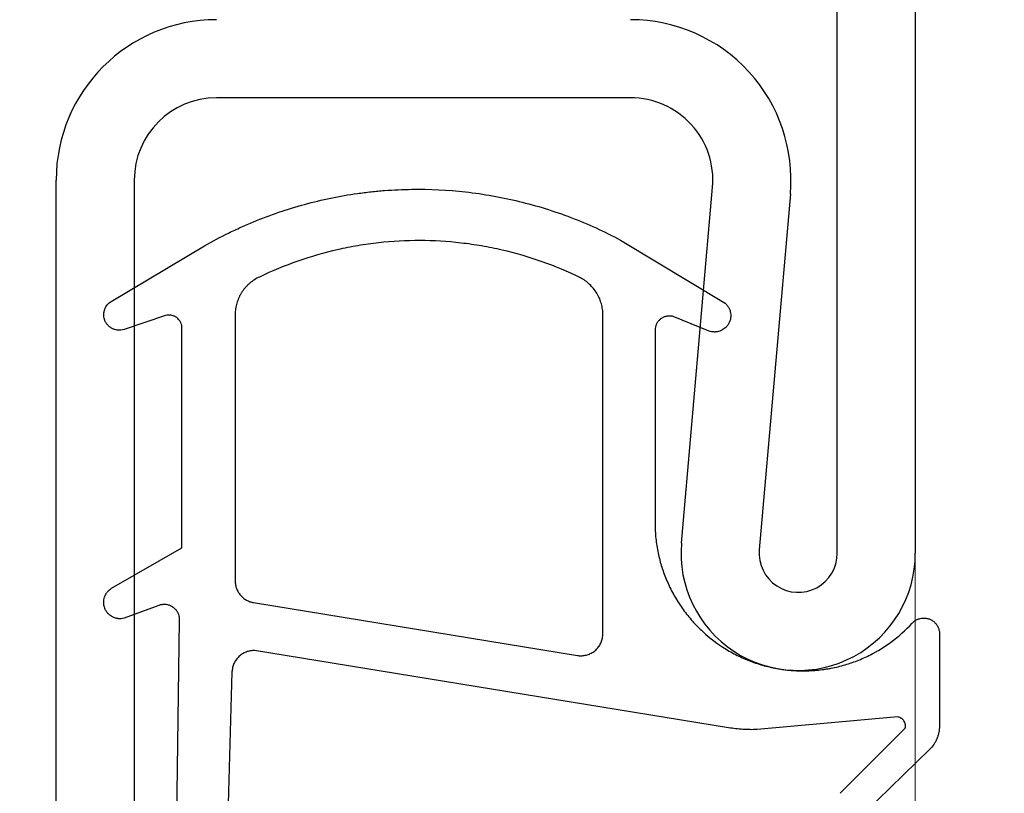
# Model space of a CAD drawing. Header units: millimetres. Extents: x -8500 to 4200, y 0 to 5940.
# Tile 241 of 256: x 349 to 368, y 1734 to 1748. Entities that reach past the tile are written whole.
import ezdxf

# ---------------------------------------------------------------- set-up
doc = ezdxf.new("R2010")
doc.units = ezdxf.units.MM
doc.layers.get('Defpoints').update_dxf_attribs({"color": 250})
doc.layers.add('1', color=250, linetype='Continuous')
doc.layers.add('153', color=250, linetype='Continuous')
doc.styles.add('Times New Roman', font='times.ttf')
doc.dimstyles.get("Standard").update_dxf_attribs({"dimtxt": 0.18, "dimasz": 0.18, "dimexe": 0.18, "dimexo": 0.0625, "dimgap": 0.09, "dimtad": 0, "dimtih": 1, "dimtoh": 1, "dimdec": 4, "dimzin": 0, "dimdsep": 46, "dimtxsty": 'Standard', "dimcen": 0.09, "dimadec": 0, "dimazin": 0, "dimtfac": 1, "dimtdec": 4, "dimtofl": 0, "dimtmove": 0, "dimatfit": 3, "dimfxl": 1, "dimtolj": 1, "dimtzin": 0, "dimarcsym": 0})

# ---------------------------------------------------------------- blocks, each defined once
blk = doc.blocks.new('_U5')
at = {"layer": '1', "linetype": 'Continuous', "lineweight": 13, "transparency": 16777216}
for p, q in [((365.864, 1743.504), (365.864, 1477.427)), ((1264.896, 1656.541), (1264.896, 1477.427))]:
    blk.add_line(p, q, dxfattribs=at)
at = {"layer": '1', "color": 0, "linetype": 'Continuous', "lineweight": 13, "transparency": 16777216}
blk.add_line((415.864, 1502.427), (1214.896, 1502.427), dxfattribs=at)
at = {"layer": '1', "color": 0, "linetype": 'Continuous', "lineweight": 70, "transparency": 16777216}
for points in [[(415.864, 1510.761), (415.864, 1494.094), (365.864, 1502.427)], [(1214.896, 1510.761), (1214.896, 1494.094), (1264.896, 1502.427)]]:
    blk.add_solid(points, dxfattribs=at)
at = {"layer": 'Defpoints', "color": 0, "linetype": 'Continuous', "lineweight": 70, "transparency": 16777216}
for p in [(365.864, 1755.504), (1264.896, 1668.541), (1264.896, 1502.427)]:
    blk.add_point(p, dxfattribs=at)
at = {"layer": '1', "linetype": 'Continuous', "lineweight": -3, "transparency": 16777216, "insert": (779.781, 1564.331), "char_height": 40, "attachment_point": 1, "style": 'Times New Roman'}
blk.add_mtext('\\A1;Od', dxfattribs=at)

msp = doc.modelspace()

# ---------------------------------------------------------------- hatches: boundary and pattern name
at = {"layer": '153', "linetype": 'Continuous', "lineweight": -3}
h = msp.add_hatch(dxfattribs=at)
h.set_pattern_fill('ANSI31', color=256, scale=30, angle=89.954, style=0)
edge = h.paths.add_edge_path(flags=0)
edge.add_line((297.364, 1716.909), (297.364, 1704.989))
edge.add_arc((298.944, 1704.989), 1.58, 180, 270)
edge.add_line((298.944, 1703.409), (347.784, 1703.409))
edge.add_arc((347.784, 1704.989), 1.58, 270, 360)
edge.add_line((349.364, 1704.989), (349.364, 1745.329))
edge.add_arc((352.444, 1745.329), 3.08, 90, 180, ccw=False)
edge.add_line((352.444, 1748.409), (360.396, 1748.409))
edge.add_arc((360.396, 1745.329), 3.08, -5, 90, ccw=False)
edge.add_line((363.465, 1745.061), (362.867, 1738.225))
edge.add_arc((363.614, 1738.159), 0.75, 175, 360)
edge.add_line((364.364, 1738.159), (364.364, 1777.829))
edge.add_arc((362.784, 1777.829), 1.58, 360, 450)
edge.add_line((362.784, 1779.409), (352.444, 1779.409))
edge.add_arc((352.444, 1782.489), 3.08, 180, 270, ccw=False)
edge.add_line((349.364, 1782.489), (349.364, 1807.829))
edge.add_arc((347.784, 1807.829), 1.58, 0, 90)
edge.add_line((347.784, 1809.409), (326.944, 1809.409))
edge.add_arc((326.944, 1807.829), 1.58, 90, 180)
edge.add_line((325.364, 1807.829), (325.364, 1800.909))
edge.add_line((325.364, 1800.909), (323.864, 1800.909))
edge.add_line((323.864, 1800.909), (323.864, 1807.829))
edge.add_arc((326.944, 1807.829), 3.08, 90, 180, ccw=False)
edge.add_line((326.944, 1810.909), (347.784, 1810.909))
edge.add_arc((347.784, 1807.829), 3.08, 0, 90, ccw=False)
edge.add_line((350.864, 1807.829), (350.864, 1782.489))
edge.add_arc((352.444, 1782.489), 1.58, 180, 270)
edge.add_line((352.444, 1780.909), (362.784, 1780.909))
edge.add_arc((362.784, 1777.829), 3.08, 0, 90, ccw=False)
edge.add_line((365.864, 1777.829), (365.864, 1738.159))
edge.add_arc((363.614, 1738.159), 2.25, 175, 360, ccw=False)
edge.add_line((361.372, 1738.355), (361.97, 1745.192))
edge.add_arc((360.396, 1745.329), 1.58, 355, 450)
edge.add_line((360.396, 1746.909), (352.444, 1746.909))
edge.add_arc((352.444, 1745.329), 1.58, 90, 180)
edge.add_line((350.864, 1745.329), (350.864, 1704.989))
edge.add_arc((347.784, 1704.989), 3.08, 270, 360, ccw=False)
edge.add_line((347.784, 1701.909), (298.944, 1701.909))
edge.add_arc((298.944, 1704.989), 3.08, 180, 270, ccw=False)
edge.add_line((295.864, 1704.989), (295.864, 1716.909))
edge.add_line((295.864, 1716.909), (297.364, 1716.909))
h = msp.add_hatch(dxfattribs=at)
h.set_pattern_fill('ANSI31', color=256, scale=30, angle=59.97, style=0)
edge = h.paths.add_edge_path(flags=0)
edge.add_line((297.364, 1716.909), (297.364, 1704.989))
edge.add_arc((298.944, 1704.989), 1.58, 180, 270)
edge.add_line((298.944, 1703.409), (347.784, 1703.409))
edge.add_arc((347.784, 1704.989), 1.58, 270, 360)
edge.add_line((349.364, 1704.989), (349.364, 1745.329))
edge.add_arc((352.444, 1745.329), 3.08, 90, 180, ccw=False)
edge.add_line((352.444, 1748.409), (360.396, 1748.409))
edge.add_arc((360.396, 1745.329), 3.08, -5, 90, ccw=False)
edge.add_line((363.465, 1745.061), (362.867, 1738.225))
edge.add_arc((363.614, 1738.159), 0.75, 175, 360)
edge.add_line((364.364, 1738.159), (364.364, 1777.829))
edge.add_arc((362.784, 1777.829), 1.58, 360, 450)
edge.add_line((362.784, 1779.409), (352.444, 1779.409))
edge.add_arc((352.444, 1782.489), 3.08, 180, 270, ccw=False)
edge.add_line((349.364, 1782.489), (349.364, 1807.829))
edge.add_arc((347.784, 1807.829), 1.58, 0, 90)
edge.add_line((347.784, 1809.409), (326.944, 1809.409))
edge.add_arc((326.944, 1807.829), 1.58, 90, 180)
edge.add_line((325.364, 1807.829), (325.364, 1800.909))
edge.add_line((325.364, 1800.909), (323.864, 1800.909))
edge.add_line((323.864, 1800.909), (323.864, 1807.829))
edge.add_arc((326.944, 1807.829), 3.08, 90, 180, ccw=False)
edge.add_line((326.944, 1810.909), (347.784, 1810.909))
edge.add_arc((347.784, 1807.829), 3.08, 0, 90, ccw=False)
edge.add_line((350.864, 1807.829), (350.864, 1782.489))
edge.add_arc((352.444, 1782.489), 1.58, 180, 270)
edge.add_line((352.444, 1780.909), (362.784, 1780.909))
edge.add_arc((362.784, 1777.829), 3.08, 0, 90, ccw=False)
edge.add_line((365.864, 1777.829), (365.864, 1738.159))
edge.add_arc((363.614, 1738.159), 2.25, 175, 360, ccw=False)
edge.add_line((361.372, 1738.355), (361.97, 1745.192))
edge.add_arc((360.396, 1745.329), 1.58, 355, 450)
edge.add_line((360.396, 1746.909), (352.444, 1746.909))
edge.add_arc((352.444, 1745.329), 1.58, 90, 180)
edge.add_line((350.864, 1745.329), (350.864, 1704.989))
edge.add_arc((347.784, 1704.989), 3.08, 270, 360, ccw=False)
edge.add_line((347.784, 1701.909), (298.944, 1701.909))
edge.add_arc((298.944, 1704.989), 3.08, 180, 270, ccw=False)
edge.add_line((295.864, 1704.989), (295.864, 1716.909))
edge.add_line((295.864, 1716.909), (297.364, 1716.909))
h = msp.add_hatch(dxfattribs=at)
h.set_pattern_fill('ANSI31', color=256, scale=30, angle=-29.985, style=0)
edge = h.paths.add_edge_path(flags=0)
edge.add_line((297.364, 1716.909), (297.364, 1704.989))
edge.add_arc((298.944, 1704.989), 1.58, 180, 270)
edge.add_line((298.944, 1703.409), (347.784, 1703.409))
edge.add_arc((347.784, 1704.989), 1.58, 270, 360)
edge.add_line((349.364, 1704.989), (349.364, 1745.329))
edge.add_arc((352.444, 1745.329), 3.08, 90, 180, ccw=False)
edge.add_line((352.444, 1748.409), (360.396, 1748.409))
edge.add_arc((360.396, 1745.329), 3.08, -5, 90, ccw=False)
edge.add_line((363.465, 1745.061), (362.867, 1738.225))
edge.add_arc((363.614, 1738.159), 0.75, 175, 360)
edge.add_line((364.364, 1738.159), (364.364, 1777.829))
edge.add_arc((362.784, 1777.829), 1.58, 360, 450)
edge.add_line((362.784, 1779.409), (352.444, 1779.409))
edge.add_arc((352.444, 1782.489), 3.08, 180, 270, ccw=False)
edge.add_line((349.364, 1782.489), (349.364, 1807.829))
edge.add_arc((347.784, 1807.829), 1.58, 0, 90)
edge.add_line((347.784, 1809.409), (326.944, 1809.409))
edge.add_arc((326.944, 1807.829), 1.58, 90, 180)
edge.add_line((325.364, 1807.829), (325.364, 1800.909))
edge.add_line((325.364, 1800.909), (323.864, 1800.909))
edge.add_line((323.864, 1800.909), (323.864, 1807.829))
edge.add_arc((326.944, 1807.829), 3.08, 90, 180, ccw=False)
edge.add_line((326.944, 1810.909), (347.784, 1810.909))
edge.add_arc((347.784, 1807.829), 3.08, 0, 90, ccw=False)
edge.add_line((350.864, 1807.829), (350.864, 1782.489))
edge.add_arc((352.444, 1782.489), 1.58, 180, 270)
edge.add_line((352.444, 1780.909), (362.784, 1780.909))
edge.add_arc((362.784, 1777.829), 3.08, 0, 90, ccw=False)
edge.add_line((365.864, 1777.829), (365.864, 1738.159))
edge.add_arc((363.614, 1738.159), 2.25, 175, 360, ccw=False)
edge.add_line((361.372, 1738.355), (361.97, 1745.192))
edge.add_arc((360.396, 1745.329), 1.58, 355, 450)
edge.add_line((360.396, 1746.909), (352.444, 1746.909))
edge.add_arc((352.444, 1745.329), 1.58, 90, 180)
edge.add_line((350.864, 1745.329), (350.864, 1704.989))
edge.add_arc((347.784, 1704.989), 3.08, 270, 360, ccw=False)
edge.add_line((347.784, 1701.909), (298.944, 1701.909))
edge.add_arc((298.944, 1704.989), 3.08, 180, 270, ccw=False)
edge.add_line((295.864, 1704.989), (295.864, 1716.909))
edge.add_line((295.864, 1716.909), (297.364, 1716.909))

# ---------------------------------------------------------------- linework, layer by layer
for p, q in [((364.364, 1738.159), (364.364, 1777.829)), ((364.364, 1738.159), (364.364, 1777.829)), ((364.364, 1738.159), (364.364, 1777.829)), ((364.364, 1738.159), (364.364, 1777.829)), ((365.864, 1777.829), (365.864, 1738.159)), ((365.864, 1777.829), (365.864, 1738.159)), ((365.864, 1777.829), (365.864, 1738.159)), ((365.864, 1777.829), (365.864, 1738.159)), ((360.396, 1746.909), (352.444, 1746.909)), ((360.396, 1746.909), (352.444, 1746.909)), ((360.396, 1746.909), (352.444, 1746.909)), ((360.396, 1746.909), (352.444, 1746.909)), ((349.364, 1704.989), (349.364, 1745.329)), ((349.364, 1704.989), (349.364, 1745.329)), ((349.364, 1704.989), (349.364, 1745.329)), ((349.364, 1704.989), (349.364, 1745.329)), ((350.864, 1745.329), (350.864, 1704.989)), ((350.864, 1745.329), (350.864, 1704.989)), ((350.864, 1745.329), (350.864, 1704.989)), ((350.864, 1745.329), (350.864, 1704.989)), ((361.372, 1738.355), (361.97, 1745.192)), ((361.372, 1738.355), (361.97, 1745.192)), ((361.372, 1738.355), (361.97, 1745.192)), ((361.372, 1738.355), (361.97, 1745.192)), ((363.465, 1745.061), (362.867, 1738.225)), ((363.465, 1745.061), (362.867, 1738.225)), ((363.465, 1745.061), (362.867, 1738.225)), ((363.465, 1745.061), (362.867, 1738.225)), ((360.201, 1744.176), (362.214, 1742.961)), ((360.201, 1744.176), (362.214, 1742.961)), ((350.419, 1742.997), (352.212, 1744.065)), ((350.419, 1742.997), (352.212, 1744.065)), ((351.464, 1742.726), (350.667, 1742.458)), ((351.464, 1742.726), (350.667, 1742.458)), ((352.802, 1742.776), (352.802, 1737.628)), ((352.802, 1742.776), (352.802, 1737.628)), ((359.864, 1736.613), (359.864, 1742.737)), ((359.864, 1736.613), (359.864, 1742.737)), ((361.904, 1742.426), (361.215, 1742.707)), ((361.904, 1742.426), (361.215, 1742.707)), ((351.775, 1738.263), (351.775, 1742.543)), ((351.775, 1738.263), (351.775, 1742.543)), ((360.866, 1742.452), (360.866, 1738.656)), ((360.866, 1742.452), (360.866, 1738.656)), ((350.428, 1737.487), (351.775, 1738.263)), ((350.428, 1737.487), (351.775, 1738.263)), ((353.156, 1737.212), (359.375, 1736.196)), ((353.156, 1737.212), (359.375, 1736.196)), ((351.335, 1737.158), (350.671, 1736.911)), ((351.335, 1737.158), (350.671, 1736.911)), ((351.689, 1733.555), (351.735, 1736.87)), ((351.689, 1733.555), (351.735, 1736.87)), ((366.327, 1736.615), (366.327, 1734.844)), ((366.327, 1736.615), (366.327, 1734.844)), ((362.279, 1734.807), (353.175, 1736.29)), ((362.279, 1734.807), (353.175, 1736.29)), ((352.741, 1735.881), (352.659, 1732.95)), ((352.741, 1735.881), (352.659, 1732.95)), ((365.53, 1735.016), (362.827, 1734.773)), ((365.53, 1735.016), (362.827, 1734.773)), ((364.419, 1733.549), (365.67, 1734.803)), ((364.419, 1733.549), (365.67, 1734.803)), ((366.135, 1734.388), (364.887, 1733.171)), ((366.135, 1734.388), (364.887, 1733.171))]:
    msp.add_line(p, q, dxfattribs=at)
for centre, radius, start, end in [((352.444, 1745.329), 3.08, 90, 180), ((352.444, 1745.329), 3.08, 90, 180), ((352.444, 1745.329), 3.08, 90, 180), ((352.444, 1745.329), 3.08, 90, 180), ((360.396, 1745.329), 3.08, 355, 90), ((360.396, 1745.329), 3.08, 355, 90), ((360.396, 1745.329), 3.08, 355, 90), ((360.396, 1745.329), 3.08, 355, 90), ((352.444, 1745.329), 1.58, 90, 180), ((352.444, 1745.329), 1.58, 90, 180), ((352.444, 1745.329), 1.58, 90, 180), ((352.444, 1745.329), 1.58, 90, 180), ((360.396, 1745.329), 1.58, 355, 90), ((360.396, 1745.329), 1.58, 355, 90), ((360.396, 1745.329), 1.58, 355, 90), ((360.396, 1745.329), 1.58, 355, 90), ((363.614, 1738.159), 2.25, 175, 0), ((363.614, 1738.159), 2.25, 175, 0), ((363.614, 1738.159), 2.25, 175, 0), ((363.614, 1738.159), 2.25, 175, 0), ((363.614, 1738.159), 0.75, 175, 0), ((363.614, 1738.159), 0.75, 175, 0), ((363.614, 1738.159), 0.75, 175, 0), ((363.614, 1738.159), 0.75, 175, 0)]:
    msp.add_arc(centre, radius, start, end, dxfattribs=at)
for points, knots in [([(352.212, 1744.065), (352.364, 1744.152), (352.518, 1744.234), (352.754, 1744.349), (352.833, 1744.386), (352.993, 1744.458), (353.073, 1744.493), (353.475, 1744.659), (353.802, 1744.771), (354.468, 1744.953), (354.807, 1745.023), (355.238, 1745.083), (355.324, 1745.094), (355.455, 1745.108), (355.498, 1745.113), (355.585, 1745.121), (355.629, 1745.125), (355.846, 1745.141), (356.02, 1745.149), (356.539, 1745.156), (356.884, 1745.139), (357.571, 1745.062), (357.913, 1745.002), (358.423, 1744.878), (358.592, 1744.832), (358.924, 1744.728), (359.088, 1744.671), (359.575, 1744.486), (359.892, 1744.341), (360.201, 1744.176)], [0, 0, 0, 0, 0.0625, 0.0625, 0.09375, 0.09375, 0.125, 0.125, 0.25, 0.25, 0.375, 0.375, 0.40625, 0.40625, 0.421875, 0.421875, 0.4375, 0.4375, 0.5, 0.5, 0.625, 0.625, 0.75, 0.75, 0.8125, 0.8125, 0.875, 0.875, 1, 1, 1, 1]), ([(352.212, 1744.065), (352.364, 1744.152), (352.518, 1744.234), (352.754, 1744.349), (352.833, 1744.386), (352.993, 1744.458), (353.073, 1744.493), (353.475, 1744.659), (353.802, 1744.771), (354.468, 1744.953), (354.807, 1745.023), (355.238, 1745.083), (355.324, 1745.094), (355.455, 1745.108), (355.498, 1745.113), (355.585, 1745.121), (355.629, 1745.125), (355.846, 1745.141), (356.02, 1745.149), (356.539, 1745.156), (356.884, 1745.139), (357.571, 1745.062), (357.913, 1745.002), (358.423, 1744.878), (358.592, 1744.832), (358.924, 1744.728), (359.088, 1744.671), (359.575, 1744.486), (359.892, 1744.341), (360.201, 1744.176)], [0, 0, 0, 0, 0.0625, 0.0625, 0.09375, 0.09375, 0.125, 0.125, 0.25, 0.25, 0.375, 0.375, 0.40625, 0.40625, 0.421875, 0.421875, 0.4375, 0.4375, 0.5, 0.5, 0.625, 0.625, 0.75, 0.75, 0.8125, 0.8125, 0.875, 0.875, 1, 1, 1, 1]), ([(359.432, 1743.452), (359.191, 1743.569), (358.945, 1743.672), (358.444, 1743.849), (358.189, 1743.924), (357.864, 1743.999), (357.798, 1744.013), (357.667, 1744.039), (357.47, 1744.076), (357.273, 1744.104), (356.878, 1744.149), (356.615, 1744.165), (356.086, 1744.166), (355.822, 1744.152), (355.49, 1744.115), (355.424, 1744.107), (355.292, 1744.088), (355.094, 1744.058), (354.898, 1744.019), (354.51, 1743.931), (354.002, 1743.785), (353.51, 1743.582), (353.269, 1743.466)], [0, 0, 0, 0, 0.125, 0.125, 0.25, 0.25, 0.28125, 0.28125, 0.3125, 0.375, 0.375, 0.5, 0.5, 0.625, 0.625, 0.65625, 0.65625, 0.6875, 0.75, 0.75, 0.875, 1, 1, 1, 1]), ([(359.432, 1743.452), (359.191, 1743.569), (358.945, 1743.672), (358.444, 1743.849), (358.189, 1743.924), (357.864, 1743.999), (357.798, 1744.013), (357.667, 1744.039), (357.47, 1744.076), (357.273, 1744.104), (356.878, 1744.149), (356.615, 1744.165), (356.086, 1744.166), (355.822, 1744.152), (355.49, 1744.115), (355.424, 1744.107), (355.292, 1744.088), (355.094, 1744.058), (354.898, 1744.019), (354.51, 1743.931), (354.002, 1743.785), (353.51, 1743.582), (353.269, 1743.466)], [0, 0, 0, 0, 0.125, 0.125, 0.25, 0.25, 0.28125, 0.28125, 0.3125, 0.375, 0.375, 0.5, 0.5, 0.625, 0.625, 0.65625, 0.65625, 0.6875, 0.75, 0.75, 0.875, 1, 1, 1, 1]), ([(353.269, 1743.466), (353.235, 1743.451), (353.171, 1743.416), (353.112, 1743.373), (353.07, 1743.338), (353.056, 1743.326), (353.03, 1743.3), (353.017, 1743.287), (352.98, 1743.246), (352.958, 1743.218), (352.927, 1743.172), (352.918, 1743.157), (352.899, 1743.125), (352.89, 1743.109), (352.866, 1743.06), (352.839, 1742.992), (352.821, 1742.921), (352.811, 1742.867), (352.808, 1742.849), (352.804, 1742.812), (352.803, 1742.794), (352.802, 1742.776)], [0, 0, 0, 0, 0.125, 0.25, 0.25, 0.3125, 0.3125, 0.375, 0.375, 0.5, 0.5, 0.5625, 0.5625, 0.625, 0.625, 0.75, 0.875, 0.875, 0.9375, 0.9375, 1, 1, 1, 1]), ([(353.269, 1743.466), (353.235, 1743.451), (353.171, 1743.416), (353.112, 1743.373), (353.07, 1743.338), (353.056, 1743.326), (353.03, 1743.3), (353.017, 1743.287), (352.98, 1743.246), (352.958, 1743.218), (352.927, 1743.172), (352.918, 1743.157), (352.899, 1743.125), (352.89, 1743.109), (352.866, 1743.06), (352.839, 1742.992), (352.821, 1742.921), (352.811, 1742.867), (352.808, 1742.849), (352.804, 1742.812), (352.803, 1742.794), (352.802, 1742.776)], [0, 0, 0, 0, 0.125, 0.25, 0.25, 0.3125, 0.3125, 0.375, 0.375, 0.5, 0.5, 0.5625, 0.5625, 0.625, 0.625, 0.75, 0.875, 0.875, 0.9375, 0.9375, 1, 1, 1, 1]), ([(359.864, 1742.737), (359.864, 1742.774), (359.859, 1742.847), (359.844, 1742.918), (359.829, 1742.971), (359.823, 1742.988), (359.811, 1743.023), (359.804, 1743.04), (359.783, 1743.091), (359.766, 1743.123), (359.728, 1743.185), (359.707, 1743.215), (359.661, 1743.273), (359.636, 1743.3), (359.583, 1743.35), (359.555, 1743.373), (359.496, 1743.415), (359.464, 1743.435), (359.432, 1743.452)], [0, 0, 0, 0, 0.125, 0.25, 0.25, 0.3125, 0.3125, 0.375, 0.375, 0.5, 0.5, 0.625, 0.625, 0.75, 0.75, 0.875, 0.875, 1, 1, 1, 1]), ([(359.864, 1742.737), (359.864, 1742.774), (359.859, 1742.847), (359.844, 1742.918), (359.829, 1742.971), (359.823, 1742.988), (359.811, 1743.023), (359.804, 1743.04), (359.783, 1743.091), (359.766, 1743.123), (359.728, 1743.185), (359.707, 1743.215), (359.661, 1743.273), (359.636, 1743.3), (359.583, 1743.35), (359.555, 1743.373), (359.496, 1743.415), (359.464, 1743.435), (359.432, 1743.452)], [0, 0, 0, 0, 0.125, 0.25, 0.25, 0.3125, 0.3125, 0.375, 0.375, 0.5, 0.5, 0.625, 0.625, 0.75, 0.75, 0.875, 0.875, 1, 1, 1, 1]), ([(350.292, 1742.654), (350.287, 1742.67), (350.283, 1742.686), (350.28, 1742.71), (350.279, 1742.718), (350.278, 1742.734), (350.278, 1742.743), (350.279, 1742.767), (350.281, 1742.784), (350.285, 1742.808), (350.287, 1742.816), (350.292, 1742.832), (350.294, 1742.839), (350.303, 1742.863), (350.31, 1742.877), (350.326, 1742.906), (350.335, 1742.919), (350.367, 1742.958), (350.391, 1742.979), (350.419, 1742.997)], [0, 0, 0, 0, 0.125, 0.125, 0.1875, 0.1875, 0.25, 0.25, 0.375, 0.375, 0.4375, 0.4375, 0.5, 0.5, 0.625, 0.625, 0.75, 0.75, 1, 1, 1, 1]), ([(350.292, 1742.654), (350.287, 1742.67), (350.283, 1742.686), (350.28, 1742.71), (350.279, 1742.718), (350.278, 1742.734), (350.278, 1742.743), (350.279, 1742.767), (350.281, 1742.784), (350.285, 1742.808), (350.287, 1742.816), (350.292, 1742.832), (350.294, 1742.839), (350.303, 1742.863), (350.31, 1742.877), (350.326, 1742.906), (350.335, 1742.919), (350.367, 1742.958), (350.391, 1742.979), (350.419, 1742.997)], [0, 0, 0, 0, 0.125, 0.125, 0.1875, 0.1875, 0.25, 0.25, 0.375, 0.375, 0.4375, 0.4375, 0.5, 0.5, 0.625, 0.625, 0.75, 0.75, 1, 1, 1, 1]), ([(362.214, 1742.961), (362.229, 1742.947), (362.244, 1742.932), (362.262, 1742.907), (362.268, 1742.898), (362.279, 1742.881), (362.289, 1742.863), (362.297, 1742.844), (362.304, 1742.825), (362.307, 1742.815), (362.315, 1742.785), (362.318, 1742.764), (362.32, 1742.734), (362.32, 1742.723), (362.319, 1742.703), (362.319, 1742.692), (362.314, 1742.662), (362.31, 1742.642), (362.3, 1742.612), (362.296, 1742.603), (362.287, 1742.584), (362.282, 1742.575), (362.267, 1742.548), (362.255, 1742.532), (362.241, 1742.516)], [0, 0, 0, 0, 0.125, 0.125, 0.1875, 0.1875, 0.25, 0.3125, 0.3125, 0.375, 0.375, 0.5, 0.5, 0.5625, 0.5625, 0.625, 0.625, 0.75, 0.75, 0.8125, 0.8125, 0.875, 0.875, 1, 1, 1, 1]), ([(362.214, 1742.961), (362.229, 1742.947), (362.244, 1742.932), (362.262, 1742.907), (362.268, 1742.898), (362.279, 1742.881), (362.289, 1742.863), (362.297, 1742.844), (362.304, 1742.825), (362.307, 1742.815), (362.315, 1742.785), (362.318, 1742.764), (362.32, 1742.734), (362.32, 1742.723), (362.319, 1742.703), (362.319, 1742.692), (362.314, 1742.662), (362.31, 1742.642), (362.3, 1742.612), (362.296, 1742.603), (362.287, 1742.584), (362.282, 1742.575), (362.267, 1742.548), (362.255, 1742.532), (362.241, 1742.516)], [0, 0, 0, 0, 0.125, 0.125, 0.1875, 0.1875, 0.25, 0.3125, 0.3125, 0.375, 0.375, 0.5, 0.5, 0.5625, 0.5625, 0.625, 0.625, 0.75, 0.75, 0.8125, 0.8125, 0.875, 0.875, 1, 1, 1, 1]), ([(351.775, 1742.543), (351.77, 1742.559), (351.765, 1742.575), (351.754, 1742.597), (351.75, 1742.605), (351.741, 1742.619), (351.736, 1742.626), (351.722, 1742.646), (351.71, 1742.659), (351.686, 1742.681), (351.672, 1742.692), (351.651, 1742.704), (351.643, 1742.708), (351.628, 1742.716), (351.62, 1742.719), (351.597, 1742.727), (351.58, 1742.731), (351.555, 1742.734), (351.547, 1742.735), (351.53, 1742.736), (351.522, 1742.735), (351.497, 1742.734), (351.48, 1742.731), (351.464, 1742.726)], [0, 0, 0, 0, 0.125, 0.125, 0.1875, 0.1875, 0.25, 0.25, 0.375, 0.375, 0.5, 0.5, 0.5625, 0.5625, 0.625, 0.625, 0.75, 0.75, 0.8125, 0.8125, 0.875, 0.875, 1, 1, 1, 1]), ([(351.775, 1742.543), (351.77, 1742.559), (351.765, 1742.575), (351.754, 1742.597), (351.75, 1742.605), (351.741, 1742.619), (351.736, 1742.626), (351.722, 1742.646), (351.71, 1742.659), (351.686, 1742.681), (351.672, 1742.692), (351.651, 1742.704), (351.643, 1742.708), (351.628, 1742.716), (351.62, 1742.719), (351.597, 1742.727), (351.58, 1742.731), (351.555, 1742.734), (351.547, 1742.735), (351.53, 1742.736), (351.522, 1742.735), (351.497, 1742.734), (351.48, 1742.731), (351.464, 1742.726)], [0, 0, 0, 0, 0.125, 0.125, 0.1875, 0.1875, 0.25, 0.25, 0.375, 0.375, 0.5, 0.5, 0.5625, 0.5625, 0.625, 0.625, 0.75, 0.75, 0.8125, 0.8125, 0.875, 0.875, 1, 1, 1, 1]), ([(361.148, 1742.717), (361.13, 1742.718), (361.112, 1742.717), (361.085, 1742.712), (361.076, 1742.71), (361.059, 1742.706), (361.042, 1742.7), (361.026, 1742.693), (361.01, 1742.685), (361.002, 1742.68), (360.979, 1742.666), (360.965, 1742.655), (360.945, 1742.637), (360.939, 1742.63), (360.927, 1742.617), (360.921, 1742.61), (360.906, 1742.588), (360.897, 1742.572), (360.886, 1742.548), (360.883, 1742.539), (360.877, 1742.522), (360.875, 1742.514), (360.869, 1742.488), (360.866, 1742.47), (360.866, 1742.452)], [0, 0, 0, 0, 0.125, 0.125, 0.1875, 0.1875, 0.25, 0.3125, 0.3125, 0.375, 0.375, 0.5, 0.5, 0.5625, 0.5625, 0.625, 0.625, 0.75, 0.75, 0.8125, 0.8125, 0.875, 0.875, 1, 1, 1, 1]), ([(361.148, 1742.717), (361.13, 1742.718), (361.112, 1742.717), (361.085, 1742.712), (361.076, 1742.71), (361.059, 1742.706), (361.042, 1742.7), (361.026, 1742.693), (361.01, 1742.685), (361.002, 1742.68), (360.979, 1742.666), (360.965, 1742.655), (360.945, 1742.637), (360.939, 1742.63), (360.927, 1742.617), (360.921, 1742.61), (360.906, 1742.588), (360.897, 1742.572), (360.886, 1742.548), (360.883, 1742.539), (360.877, 1742.522), (360.875, 1742.514), (360.869, 1742.488), (360.866, 1742.47), (360.866, 1742.452)], [0, 0, 0, 0, 0.125, 0.125, 0.1875, 0.1875, 0.25, 0.3125, 0.3125, 0.375, 0.375, 0.5, 0.5, 0.5625, 0.5625, 0.625, 0.625, 0.75, 0.75, 0.8125, 0.8125, 0.875, 0.875, 1, 1, 1, 1]), ([(350.667, 1742.458), (350.648, 1742.452), (350.629, 1742.448), (350.599, 1742.445), (350.589, 1742.444), (350.57, 1742.444), (350.55, 1742.445), (350.531, 1742.447), (350.512, 1742.451), (350.502, 1742.453), (350.474, 1742.462), (350.456, 1742.469), (350.43, 1742.483), (350.422, 1742.488), (350.405, 1742.499), (350.397, 1742.504), (350.374, 1742.523), (350.36, 1742.536), (350.341, 1742.559), (350.336, 1742.567), (350.324, 1742.583), (350.319, 1742.591), (350.305, 1742.617), (350.298, 1742.635), (350.292, 1742.654)], [0, 0, 0, 0, 0.125, 0.125, 0.1875, 0.1875, 0.25, 0.3125, 0.3125, 0.375, 0.375, 0.5, 0.5, 0.5625, 0.5625, 0.625, 0.625, 0.75, 0.75, 0.8125, 0.8125, 0.875, 0.875, 1, 1, 1, 1]), ([(350.667, 1742.458), (350.648, 1742.452), (350.629, 1742.448), (350.599, 1742.445), (350.589, 1742.444), (350.57, 1742.444), (350.55, 1742.445), (350.531, 1742.447), (350.512, 1742.451), (350.502, 1742.453), (350.474, 1742.462), (350.456, 1742.469), (350.43, 1742.483), (350.422, 1742.488), (350.405, 1742.499), (350.397, 1742.504), (350.374, 1742.523), (350.36, 1742.536), (350.341, 1742.559), (350.336, 1742.567), (350.324, 1742.583), (350.319, 1742.591), (350.305, 1742.617), (350.298, 1742.635), (350.292, 1742.654)], [0, 0, 0, 0, 0.125, 0.125, 0.1875, 0.1875, 0.25, 0.3125, 0.3125, 0.375, 0.375, 0.5, 0.5, 0.5625, 0.5625, 0.625, 0.625, 0.75, 0.75, 0.8125, 0.8125, 0.875, 0.875, 1, 1, 1, 1]), ([(362.241, 1742.516), (362.231, 1742.504), (362.22, 1742.494), (362.196, 1742.474), (362.183, 1742.465), (362.157, 1742.448), (362.144, 1742.441), (362.115, 1742.429), (362.101, 1742.424), (362.071, 1742.416), (362.056, 1742.413), (362.033, 1742.411), (362.025, 1742.41), (362.01, 1742.41), (362.002, 1742.41), (361.963, 1742.411), (361.933, 1742.416), (361.904, 1742.426)], [0, 0, 0, 0, 0.125, 0.125, 0.25, 0.25, 0.375, 0.375, 0.5, 0.5, 0.625, 0.625, 0.6875, 0.6875, 0.75, 0.75, 1, 1, 1, 1]), ([(362.241, 1742.516), (362.231, 1742.504), (362.22, 1742.494), (362.196, 1742.474), (362.183, 1742.465), (362.157, 1742.448), (362.144, 1742.441), (362.115, 1742.429), (362.101, 1742.424), (362.071, 1742.416), (362.056, 1742.413), (362.033, 1742.411), (362.025, 1742.41), (362.01, 1742.41), (362.002, 1742.41), (361.963, 1742.411), (361.933, 1742.416), (361.904, 1742.426)], [0, 0, 0, 0, 0.125, 0.125, 0.25, 0.25, 0.375, 0.375, 0.5, 0.5, 0.625, 0.625, 0.6875, 0.6875, 0.75, 0.75, 1, 1, 1, 1]), ([(360.866, 1738.656), (360.869, 1738.561), (360.885, 1738.373), (360.919, 1738.187), (360.951, 1738.049), (360.963, 1738.003), (360.989, 1737.913), (361.003, 1737.868), (361.049, 1737.735), (361.118, 1737.562), (361.205, 1737.396), (361.276, 1737.274), (361.301, 1737.233), (361.352, 1737.154), (361.379, 1737.115), (361.462, 1737.001), (361.58, 1736.854), (361.712, 1736.72), (361.782, 1736.656)], [0, 0, 0, 0, 0.125, 0.25, 0.25, 0.3125, 0.3125, 0.375, 0.375, 0.5, 0.625, 0.625, 0.6875, 0.6875, 0.75, 0.75, 0.875, 1, 1, 1, 1]), ([(360.866, 1738.656), (360.869, 1738.561), (360.885, 1738.373), (360.919, 1738.187), (360.951, 1738.049), (360.963, 1738.003), (360.989, 1737.913), (361.003, 1737.868), (361.049, 1737.735), (361.118, 1737.562), (361.205, 1737.396), (361.276, 1737.274), (361.301, 1737.233), (361.352, 1737.154), (361.379, 1737.115), (361.462, 1737.001), (361.58, 1736.854), (361.712, 1736.72), (361.782, 1736.656)], [0, 0, 0, 0, 0.125, 0.25, 0.25, 0.3125, 0.3125, 0.375, 0.375, 0.5, 0.625, 0.625, 0.6875, 0.6875, 0.75, 0.75, 0.875, 1, 1, 1, 1]), ([(352.802, 1737.628), (352.802, 1737.603), (352.804, 1737.578), (352.811, 1737.542), (352.814, 1737.53), (352.82, 1737.506), (352.824, 1737.494), (352.837, 1737.459), (352.847, 1737.437), (352.866, 1737.405), (352.873, 1737.395), (352.887, 1737.374), (352.895, 1737.364), (352.919, 1737.336), (352.936, 1737.319), (352.965, 1737.295), (352.975, 1737.288), (352.995, 1737.274), (353.006, 1737.267), (353.038, 1737.249), (353.061, 1737.238), (353.095, 1737.226), (353.107, 1737.222), (353.131, 1737.216), (353.144, 1737.214), (353.156, 1737.212)], [0, 0, 0, 0, 0.125, 0.125, 0.1875, 0.1875, 0.25, 0.25, 0.375, 0.375, 0.4375, 0.4375, 0.5, 0.5, 0.625, 0.625, 0.6875, 0.6875, 0.75, 0.75, 0.875, 0.875, 0.9375, 0.9375, 1, 1, 1, 1]), ([(352.802, 1737.628), (352.802, 1737.603), (352.804, 1737.578), (352.811, 1737.542), (352.814, 1737.53), (352.82, 1737.506), (352.824, 1737.494), (352.837, 1737.459), (352.847, 1737.437), (352.866, 1737.405), (352.873, 1737.395), (352.887, 1737.374), (352.895, 1737.364), (352.919, 1737.336), (352.936, 1737.319), (352.965, 1737.295), (352.975, 1737.288), (352.995, 1737.274), (353.006, 1737.267), (353.038, 1737.249), (353.061, 1737.238), (353.095, 1737.226), (353.107, 1737.222), (353.131, 1737.216), (353.144, 1737.214), (353.156, 1737.212)], [0, 0, 0, 0, 0.125, 0.125, 0.1875, 0.1875, 0.25, 0.25, 0.375, 0.375, 0.4375, 0.4375, 0.5, 0.5, 0.625, 0.625, 0.6875, 0.6875, 0.75, 0.75, 0.875, 0.875, 0.9375, 0.9375, 1, 1, 1, 1]), ([(350.287, 1737.141), (350.283, 1737.157), (350.28, 1737.174), (350.278, 1737.207), (350.277, 1737.224), (350.28, 1737.257), (350.282, 1737.273), (350.288, 1737.298), (350.29, 1737.306), (350.295, 1737.321), (350.298, 1737.329), (350.308, 1737.353), (350.315, 1737.367), (350.328, 1737.389), (350.333, 1737.396), (350.342, 1737.409), (350.348, 1737.416), (350.375, 1737.448), (350.4, 1737.469), (350.428, 1737.487)], [0, 0, 0, 0, 0.125, 0.125, 0.25, 0.25, 0.375, 0.375, 0.4375, 0.4375, 0.5, 0.5, 0.625, 0.625, 0.6875, 0.6875, 0.75, 0.75, 1, 1, 1, 1]), ([(350.287, 1737.141), (350.283, 1737.157), (350.28, 1737.174), (350.278, 1737.207), (350.277, 1737.224), (350.28, 1737.257), (350.282, 1737.273), (350.288, 1737.298), (350.29, 1737.306), (350.295, 1737.321), (350.298, 1737.329), (350.308, 1737.353), (350.315, 1737.367), (350.328, 1737.389), (350.333, 1737.396), (350.342, 1737.409), (350.348, 1737.416), (350.375, 1737.448), (350.4, 1737.469), (350.428, 1737.487)], [0, 0, 0, 0, 0.125, 0.125, 0.25, 0.25, 0.375, 0.375, 0.4375, 0.4375, 0.5, 0.5, 0.625, 0.625, 0.6875, 0.6875, 0.75, 0.75, 1, 1, 1, 1]), ([(350.671, 1736.911), (350.65, 1736.906), (350.63, 1736.903), (350.599, 1736.901), (350.588, 1736.901), (350.568, 1736.902), (350.547, 1736.904), (350.527, 1736.908), (350.507, 1736.913), (350.497, 1736.916), (350.467, 1736.927), (350.449, 1736.936), (350.422, 1736.952), (350.414, 1736.958), (350.397, 1736.97), (350.389, 1736.977), (350.366, 1736.997), (350.352, 1737.013), (350.334, 1737.038), (350.328, 1737.046), (350.317, 1737.064), (350.312, 1737.073), (350.299, 1737.101), (350.292, 1737.121), (350.287, 1737.141)], [0, 0, 0, 0, 0.125, 0.125, 0.1875, 0.1875, 0.25, 0.3125, 0.3125, 0.375, 0.375, 0.5, 0.5, 0.5625, 0.5625, 0.625, 0.625, 0.75, 0.75, 0.8125, 0.8125, 0.875, 0.875, 1, 1, 1, 1]), ([(350.671, 1736.911), (350.65, 1736.906), (350.63, 1736.903), (350.599, 1736.901), (350.588, 1736.901), (350.568, 1736.902), (350.547, 1736.904), (350.527, 1736.908), (350.507, 1736.913), (350.497, 1736.916), (350.467, 1736.927), (350.449, 1736.936), (350.422, 1736.952), (350.414, 1736.958), (350.397, 1736.97), (350.389, 1736.977), (350.366, 1736.997), (350.352, 1737.013), (350.334, 1737.038), (350.328, 1737.046), (350.317, 1737.064), (350.312, 1737.073), (350.299, 1737.101), (350.292, 1737.121), (350.287, 1737.141)], [0, 0, 0, 0, 0.125, 0.125, 0.1875, 0.1875, 0.25, 0.3125, 0.3125, 0.375, 0.375, 0.5, 0.5, 0.5625, 0.5625, 0.625, 0.625, 0.75, 0.75, 0.8125, 0.8125, 0.875, 0.875, 1, 1, 1, 1]), ([(351.717, 1736.982), (351.71, 1737.001), (351.702, 1737.018), (351.686, 1737.043), (351.681, 1737.051), (351.669, 1737.067), (351.656, 1737.082), (351.643, 1737.095), (351.628, 1737.108), (351.62, 1737.114), (351.596, 1737.131), (351.58, 1737.141), (351.553, 1737.153), (351.544, 1737.157), (351.526, 1737.163), (351.516, 1737.166), (351.488, 1737.173), (351.469, 1737.175), (351.44, 1737.176), (351.43, 1737.176), (351.41, 1737.175), (351.401, 1737.174), (351.372, 1737.169), (351.353, 1737.164), (351.335, 1737.158)], [0, 0, 0, 0, 0.125, 0.125, 0.1875, 0.1875, 0.25, 0.3125, 0.3125, 0.375, 0.375, 0.5, 0.5, 0.5625, 0.5625, 0.625, 0.625, 0.75, 0.75, 0.8125, 0.8125, 0.875, 0.875, 1, 1, 1, 1]), ([(351.717, 1736.982), (351.71, 1737.001), (351.702, 1737.018), (351.686, 1737.043), (351.681, 1737.051), (351.669, 1737.067), (351.656, 1737.082), (351.643, 1737.095), (351.628, 1737.108), (351.62, 1737.114), (351.596, 1737.131), (351.58, 1737.141), (351.553, 1737.153), (351.544, 1737.157), (351.526, 1737.163), (351.516, 1737.166), (351.488, 1737.173), (351.469, 1737.175), (351.44, 1737.176), (351.43, 1737.176), (351.41, 1737.175), (351.401, 1737.174), (351.372, 1737.169), (351.353, 1737.164), (351.335, 1737.158)], [0, 0, 0, 0, 0.125, 0.125, 0.1875, 0.1875, 0.25, 0.3125, 0.3125, 0.375, 0.375, 0.5, 0.5, 0.5625, 0.5625, 0.625, 0.625, 0.75, 0.75, 0.8125, 0.8125, 0.875, 0.875, 1, 1, 1, 1]), ([(351.735, 1736.87), (351.736, 1736.889), (351.735, 1736.908), (351.729, 1736.946), (351.724, 1736.964), (351.717, 1736.982)], [0, 0, 0, 0, 0.5, 0.5, 1, 1, 1, 1]), ([(351.735, 1736.87), (351.736, 1736.889), (351.735, 1736.908), (351.729, 1736.946), (351.724, 1736.964), (351.717, 1736.982)], [0, 0, 0, 0, 0.5, 0.5, 1, 1, 1, 1]), ([(361.782, 1736.656), (361.92, 1736.528), (362.069, 1736.415), (362.269, 1736.293), (362.31, 1736.269), (362.392, 1736.225), (362.433, 1736.203), (362.559, 1736.143), (362.73, 1736.07), (362.907, 1736.015), (363.042, 1735.98), (363.088, 1735.97), (363.18, 1735.951), (363.226, 1735.942), (363.365, 1735.921), (363.55, 1735.902), (363.828, 1735.899), (364.014, 1735.916), (364.13, 1735.932), (364.153, 1735.936), (364.199, 1735.943), (364.268, 1735.956), (364.337, 1735.97), (364.472, 1736.003), (364.65, 1736.055), (364.823, 1736.125), (364.95, 1736.184), (364.991, 1736.204), (365.054, 1736.237), (365.075, 1736.248), (365.116, 1736.271), (365.136, 1736.283), (365.236, 1736.342), (365.314, 1736.393), (365.539, 1736.557), (365.677, 1736.681), (365.805, 1736.819)], [0, 0, 0, 0, 0.125, 0.125, 0.15625, 0.15625, 0.1875, 0.1875, 0.25, 0.3125, 0.3125, 0.34375, 0.34375, 0.375, 0.375, 0.4375, 0.5, 0.5625, 0.5625, 0.578125, 0.578125, 0.59375, 0.625, 0.625, 0.6875, 0.75, 0.75, 0.78125, 0.78125, 0.796875, 0.796875, 0.8125, 0.8125, 0.875, 0.875, 1, 1, 1, 1]), ([(361.782, 1736.656), (361.92, 1736.528), (362.069, 1736.415), (362.269, 1736.293), (362.31, 1736.269), (362.392, 1736.225), (362.433, 1736.203), (362.559, 1736.143), (362.73, 1736.07), (362.907, 1736.015), (363.042, 1735.98), (363.088, 1735.97), (363.18, 1735.951), (363.226, 1735.942), (363.365, 1735.921), (363.55, 1735.902), (363.828, 1735.899), (364.014, 1735.916), (364.13, 1735.932), (364.153, 1735.936), (364.199, 1735.943), (364.268, 1735.956), (364.337, 1735.97), (364.472, 1736.003), (364.65, 1736.055), (364.823, 1736.125), (364.95, 1736.184), (364.991, 1736.204), (365.054, 1736.237), (365.075, 1736.248), (365.116, 1736.271), (365.136, 1736.283), (365.236, 1736.342), (365.314, 1736.393), (365.539, 1736.557), (365.677, 1736.681), (365.805, 1736.819)], [0, 0, 0, 0, 0.125, 0.125, 0.15625, 0.15625, 0.1875, 0.1875, 0.25, 0.3125, 0.3125, 0.34375, 0.34375, 0.375, 0.375, 0.4375, 0.5, 0.5625, 0.5625, 0.578125, 0.578125, 0.59375, 0.625, 0.625, 0.6875, 0.75, 0.75, 0.78125, 0.78125, 0.796875, 0.796875, 0.8125, 0.8125, 0.875, 0.875, 1, 1, 1, 1]), ([(365.805, 1736.819), (365.818, 1736.834), (365.833, 1736.847), (365.857, 1736.864), (365.865, 1736.87), (365.882, 1736.88), (365.9, 1736.889), (365.918, 1736.896), (365.937, 1736.902), (365.946, 1736.905), (365.975, 1736.912), (365.995, 1736.915), (366.024, 1736.916), (366.034, 1736.916), (366.054, 1736.915), (366.063, 1736.914), (366.093, 1736.909), (366.112, 1736.904), (366.139, 1736.894), (366.149, 1736.89), (366.166, 1736.882), (366.175, 1736.877), (366.2, 1736.861), (366.216, 1736.85), (366.23, 1736.836)], [0, 0, 0, 0, 0.125, 0.125, 0.1875, 0.1875, 0.25, 0.3125, 0.3125, 0.375, 0.375, 0.5, 0.5, 0.5625, 0.5625, 0.625, 0.625, 0.75, 0.75, 0.8125, 0.8125, 0.875, 0.875, 1, 1, 1, 1]), ([(365.805, 1736.819), (365.818, 1736.834), (365.833, 1736.847), (365.857, 1736.864), (365.865, 1736.87), (365.882, 1736.88), (365.9, 1736.889), (365.918, 1736.896), (365.937, 1736.902), (365.946, 1736.905), (365.975, 1736.912), (365.995, 1736.915), (366.024, 1736.916), (366.034, 1736.916), (366.054, 1736.915), (366.063, 1736.914), (366.093, 1736.909), (366.112, 1736.904), (366.139, 1736.894), (366.149, 1736.89), (366.166, 1736.882), (366.175, 1736.877), (366.2, 1736.861), (366.216, 1736.85), (366.23, 1736.836)], [0, 0, 0, 0, 0.125, 0.125, 0.1875, 0.1875, 0.25, 0.3125, 0.3125, 0.375, 0.375, 0.5, 0.5, 0.5625, 0.5625, 0.625, 0.625, 0.75, 0.75, 0.8125, 0.8125, 0.875, 0.875, 1, 1, 1, 1]), ([(366.23, 1736.836), (366.246, 1736.822), (366.259, 1736.806), (366.277, 1736.781), (366.283, 1736.772), (366.293, 1736.754), (366.302, 1736.736), (366.31, 1736.717), (366.316, 1736.697), (366.319, 1736.687), (366.325, 1736.656), (366.327, 1736.636), (366.327, 1736.615)], [0, 0, 0, 0, 0.25, 0.25, 0.375, 0.375, 0.5, 0.625, 0.625, 0.75, 0.75, 1, 1, 1, 1]), ([(366.23, 1736.836), (366.246, 1736.822), (366.259, 1736.806), (366.277, 1736.781), (366.283, 1736.772), (366.293, 1736.754), (366.302, 1736.736), (366.31, 1736.717), (366.316, 1736.697), (366.319, 1736.687), (366.325, 1736.656), (366.327, 1736.636), (366.327, 1736.615)], [0, 0, 0, 0, 0.25, 0.25, 0.375, 0.375, 0.5, 0.625, 0.625, 0.75, 0.75, 1, 1, 1, 1]), ([(359.443, 1736.191), (359.47, 1736.191), (359.498, 1736.194), (359.538, 1736.202), (359.551, 1736.205), (359.578, 1736.213), (359.591, 1736.218), (359.629, 1736.234), (359.654, 1736.247), (359.688, 1736.27), (359.699, 1736.278), (359.72, 1736.296), (359.731, 1736.305), (359.76, 1736.334), (359.777, 1736.355), (359.8, 1736.39), (359.808, 1736.402), (359.821, 1736.426), (359.832, 1736.451), (359.842, 1736.477), (359.85, 1736.503), (359.853, 1736.517), (359.861, 1736.557), (359.864, 1736.585), (359.864, 1736.613)], [0, 0, 0, 0, 0.125, 0.125, 0.1875, 0.1875, 0.25, 0.25, 0.375, 0.375, 0.4375, 0.4375, 0.5, 0.5, 0.625, 0.625, 0.6875, 0.6875, 0.75, 0.8125, 0.8125, 0.875, 0.875, 1, 1, 1, 1]), ([(359.443, 1736.191), (359.47, 1736.191), (359.498, 1736.194), (359.538, 1736.202), (359.551, 1736.205), (359.578, 1736.213), (359.591, 1736.218), (359.629, 1736.234), (359.654, 1736.247), (359.688, 1736.27), (359.699, 1736.278), (359.72, 1736.296), (359.731, 1736.305), (359.76, 1736.334), (359.777, 1736.355), (359.8, 1736.39), (359.808, 1736.402), (359.821, 1736.426), (359.832, 1736.451), (359.842, 1736.477), (359.85, 1736.503), (359.853, 1736.517), (359.861, 1736.557), (359.864, 1736.585), (359.864, 1736.613)], [0, 0, 0, 0, 0.125, 0.125, 0.1875, 0.1875, 0.25, 0.25, 0.375, 0.375, 0.4375, 0.4375, 0.5, 0.5, 0.625, 0.625, 0.6875, 0.6875, 0.75, 0.8125, 0.8125, 0.875, 0.875, 1, 1, 1, 1]), ([(353.175, 1736.29), (353.147, 1736.291), (353.119, 1736.289), (353.079, 1736.282), (353.065, 1736.279), (353.039, 1736.272), (353.025, 1736.268), (352.987, 1736.253), (352.962, 1736.24), (352.927, 1736.218), (352.916, 1736.211), (352.894, 1736.194), (352.883, 1736.185), (352.853, 1736.156), (352.835, 1736.136), (352.811, 1736.102), (352.804, 1736.09), (352.79, 1736.066), (352.778, 1736.042), (352.767, 1736.016), (352.759, 1735.99), (352.755, 1735.977), (352.746, 1735.936), (352.742, 1735.909), (352.741, 1735.881)], [0, 0, 0, 0, 0.125, 0.125, 0.1875, 0.1875, 0.25, 0.25, 0.375, 0.375, 0.4375, 0.4375, 0.5, 0.5, 0.625, 0.625, 0.6875, 0.6875, 0.75, 0.8125, 0.8125, 0.875, 0.875, 1, 1, 1, 1]), ([(353.175, 1736.29), (353.147, 1736.291), (353.119, 1736.289), (353.079, 1736.282), (353.065, 1736.279), (353.039, 1736.272), (353.025, 1736.268), (352.987, 1736.253), (352.962, 1736.24), (352.927, 1736.218), (352.916, 1736.211), (352.894, 1736.194), (352.883, 1736.185), (352.853, 1736.156), (352.835, 1736.136), (352.811, 1736.102), (352.804, 1736.09), (352.79, 1736.066), (352.778, 1736.042), (352.767, 1736.016), (352.759, 1735.99), (352.755, 1735.977), (352.746, 1735.936), (352.742, 1735.909), (352.741, 1735.881)], [0, 0, 0, 0, 0.125, 0.125, 0.1875, 0.1875, 0.25, 0.25, 0.375, 0.375, 0.4375, 0.4375, 0.5, 0.5, 0.625, 0.625, 0.6875, 0.6875, 0.75, 0.8125, 0.8125, 0.875, 0.875, 1, 1, 1, 1]), ([(365.67, 1734.803), (365.672, 1734.815), (365.674, 1734.826), (365.674, 1734.844), (365.674, 1734.85), (365.673, 1734.862), (365.672, 1734.868), (365.668, 1734.885), (365.665, 1734.896), (365.656, 1734.918), (365.651, 1734.929), (365.638, 1734.948), (365.63, 1734.958), (365.618, 1734.97), (365.613, 1734.974), (365.604, 1734.982), (365.595, 1734.989), (365.585, 1734.995), (365.574, 1735.001), (365.569, 1735.003), (365.553, 1735.01), (365.541, 1735.014), (365.53, 1735.016)], [0, 0, 0, 0, 0.125, 0.125, 0.1875, 0.1875, 0.25, 0.25, 0.375, 0.375, 0.5, 0.5, 0.625, 0.625, 0.6875, 0.6875, 0.75, 0.8125, 0.8125, 0.875, 0.875, 1, 1, 1, 1]), ([(365.67, 1734.803), (365.672, 1734.815), (365.674, 1734.826), (365.674, 1734.844), (365.674, 1734.85), (365.673, 1734.862), (365.672, 1734.868), (365.668, 1734.885), (365.665, 1734.896), (365.656, 1734.918), (365.651, 1734.929), (365.638, 1734.948), (365.63, 1734.958), (365.618, 1734.97), (365.613, 1734.974), (365.604, 1734.982), (365.595, 1734.989), (365.585, 1734.995), (365.574, 1735.001), (365.569, 1735.003), (365.553, 1735.01), (365.541, 1735.014), (365.53, 1735.016)], [0, 0, 0, 0, 0.125, 0.125, 0.1875, 0.1875, 0.25, 0.25, 0.375, 0.375, 0.5, 0.5, 0.625, 0.625, 0.6875, 0.6875, 0.75, 0.8125, 0.8125, 0.875, 0.875, 1, 1, 1, 1]), ([(362.827, 1734.773), (362.781, 1734.771), (362.735, 1734.771), (362.644, 1734.772), (362.598, 1734.774), (362.46, 1734.782), (362.369, 1734.793), (362.279, 1734.807)], [0, 0, 0, 0, 0.25, 0.25, 0.5, 0.5, 1, 1, 1, 1]), ([(362.827, 1734.773), (362.781, 1734.771), (362.735, 1734.771), (362.644, 1734.772), (362.598, 1734.774), (362.46, 1734.782), (362.369, 1734.793), (362.279, 1734.807)], [0, 0, 0, 0, 0.25, 0.25, 0.5, 0.5, 1, 1, 1, 1]), ([(366.327, 1734.844), (366.327, 1734.802), (366.323, 1734.759), (366.31, 1734.697), (366.305, 1734.676), (366.292, 1734.636), (366.278, 1734.596), (366.26, 1734.558), (366.24, 1734.521), (366.228, 1734.503), (366.193, 1734.45), (366.165, 1734.418), (366.135, 1734.388)], [0, 0, 0, 0, 0.25, 0.25, 0.375, 0.375, 0.5, 0.625, 0.625, 0.75, 0.75, 1, 1, 1, 1]), ([(366.327, 1734.844), (366.327, 1734.802), (366.323, 1734.759), (366.31, 1734.697), (366.305, 1734.676), (366.292, 1734.636), (366.278, 1734.596), (366.26, 1734.558), (366.24, 1734.521), (366.228, 1734.503), (366.193, 1734.45), (366.165, 1734.418), (366.135, 1734.388)], [0, 0, 0, 0, 0.25, 0.25, 0.375, 0.375, 0.5, 0.625, 0.625, 0.75, 0.75, 1, 1, 1, 1]), ([(351.145, 1727.853), (351.176, 1727.905), (351.219, 1727.986), (351.259, 1728.068), (351.284, 1728.123), (351.296, 1728.151), (351.356, 1728.29), (351.397, 1728.404), (351.468, 1728.633), (351.498, 1728.749), (351.551, 1728.983), (351.574, 1729.1), (351.602, 1729.279), (351.611, 1729.338), (351.627, 1729.458), (351.634, 1729.518), (351.654, 1729.698), (351.665, 1729.818), (351.69, 1730.179), (351.699, 1730.419), (351.707, 1730.901), (351.706, 1731.143), (351.701, 1731.625), (351.696, 1731.866), (351.688, 1732.349), (351.683, 1732.59), (351.681, 1733.073), (351.682, 1733.314), (351.689, 1733.555)], [0, 0, 0, 0, 0.03125, 0.046875, 0.046875, 0.0625, 0.0625, 0.125, 0.125, 0.1875, 0.1875, 0.25, 0.25, 0.28125, 0.28125, 0.3125, 0.3125, 0.375, 0.375, 0.5, 0.5, 0.625, 0.625, 0.75, 0.75, 0.875, 0.875, 1, 1, 1, 1]), ([(351.145, 1727.853), (351.176, 1727.905), (351.219, 1727.986), (351.259, 1728.068), (351.284, 1728.123), (351.296, 1728.151), (351.356, 1728.29), (351.397, 1728.404), (351.468, 1728.633), (351.498, 1728.749), (351.551, 1728.983), (351.574, 1729.1), (351.602, 1729.279), (351.611, 1729.338), (351.627, 1729.458), (351.634, 1729.518), (351.654, 1729.698), (351.665, 1729.818), (351.69, 1730.179), (351.699, 1730.419), (351.707, 1730.901), (351.706, 1731.143), (351.701, 1731.625), (351.696, 1731.866), (351.688, 1732.349), (351.683, 1732.59), (351.681, 1733.073), (351.682, 1733.314), (351.689, 1733.555)], [0, 0, 0, 0, 0.03125, 0.046875, 0.046875, 0.0625, 0.0625, 0.125, 0.125, 0.1875, 0.1875, 0.25, 0.25, 0.28125, 0.28125, 0.3125, 0.3125, 0.375, 0.375, 0.5, 0.5, 0.625, 0.625, 0.75, 0.75, 0.875, 0.875, 1, 1, 1, 1])]:
    msp.add_open_spline(points, degree=3, knots=knots, dxfattribs=at)
for points in [[(361.215, 1742.707), (361.193, 1742.713), (361.17, 1742.717), (361.148, 1742.717)], [(361.215, 1742.707), (361.193, 1742.713), (361.17, 1742.717), (361.148, 1742.717)], [(359.375, 1736.196), (359.397, 1736.193), (359.42, 1736.191), (359.443, 1736.191)], [(359.375, 1736.196), (359.397, 1736.193), (359.42, 1736.191), (359.443, 1736.191)]]:
    msp.add_open_spline(points, degree=3, dxfattribs=at)

# ---------------------------------------------------------------- dimensions: what is measured, and where the dimension line sits
at = {"layer": '1', "linetype": 'Continuous', "lineweight": -3}
dim = msp.add_linear_dim(base=(1264.896, 1502.427), p1=(365.864, 1755.504), p2=(1264.896, 1668.541), angle=180, text='Od', dimstyle='Standard', override={"dimscale": 20, "dimtxt": 2, "dimasz": 2.5, "dimexe": 1.25, "dimexo": 0.6, "dimgap": 1, "dimtad": 1, "dimtih": 0, "dimtoh": 0, "dimdec": 1, "dimlfac": 1, "dimzin": 8, "dimdsep": 44, "dimlunit": 2, "dimpost": '', "dimtxsty": 'Times New Roman', "dimsah": 1, "dimse1": 0, "dimse2": 0, "dimsd1": 0, "dimsd2": 0, "dimclrd": 0, "dimclre": 256, "dimclrt": 256, "dimtol": 0, "dimtm": -0.1, "dimtfac": 1, "dimtdec": 2, "dimtofl": 1, "dimtmove": 0, "dimtzin": 8, "dimlwd": 13, "dimlwe": 13}, dxfattribs=at)
dim.commit()
dim.dimension.update_dxf_attribs({"geometry": '_U5', "text_midpoint": (814.907, 1502.427), "dimtype": 160})

doc.saveas('drawing.dxf')
